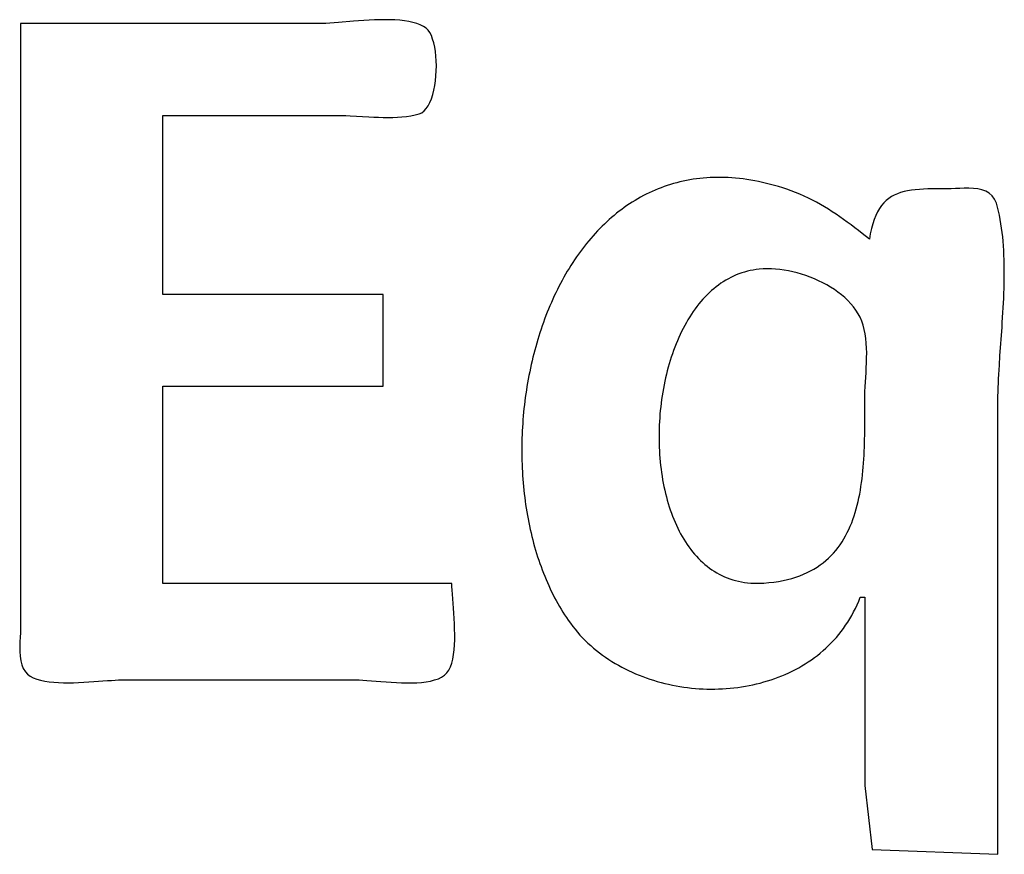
# Model space of a CAD drawing. Header units: inches. Extents: x 0 to 16, y 0 to 10.
# Tile 24 of 40: x 14.1188 to 14.2113, y 1.2924 to 1.3708. Entities that reach past the tile are written whole.
import ezdxf

# ---------------------------------------------------------------- set-up
doc = ezdxf.new("R2010")
doc.units = ezdxf.units.IN
doc.header["$LTSCALE"] = 0.935
doc.header["$MEASUREMENT"] = 0
doc.layers.get('0').update_dxf_attribs({"linetype": 'CONTINUOUS'})

msp = doc.modelspace()

# ---------------------------------------------------------------- linework, layer by layer
at = {"color": 2, "linetype": 'Continuous'}
for p, q in [((14.146921, 1.370405), (14.118902, 1.370405)), ((14.118902, 1.370405), (14.118902, 1.313937)), ((14.147233, 1.370411), (14.146921, 1.370405)), ((14.147578, 1.370425), (14.147233, 1.370411)), ((14.147953, 1.370448), (14.147578, 1.370425)), ((14.148354, 1.370477), (14.147953, 1.370448)), ((14.148779, 1.370511), (14.148354, 1.370477)), ((14.150161, 1.370625), (14.148779, 1.370511)), ((14.150647, 1.370662), (14.150161, 1.370625)), ((14.15114, 1.370696), (14.150647, 1.370662)), ((14.151637, 1.370725), (14.15114, 1.370696)), ((14.152135, 1.370748), (14.151637, 1.370725)), ((14.152631, 1.370763), (14.152135, 1.370748)), ((14.153121, 1.370769), (14.152631, 1.370763)), ((14.153602, 1.370763), (14.153121, 1.370769)), ((14.154071, 1.370746), (14.153602, 1.370763)), ((14.154525, 1.370714), (14.154071, 1.370746)), ((14.154961, 1.370666), (14.154525, 1.370714)), ((14.155374, 1.370601), (14.154961, 1.370666)), ((14.155763, 1.370517), (14.155374, 1.370601)), ((14.156124, 1.370413), (14.155763, 1.370517)), ((14.156454, 1.370287), (14.156124, 1.370413)), ((14.156749, 1.370137), (14.156454, 1.370287)), ((14.157006, 1.369962), (14.156749, 1.370137)), ((14.157186, 1.369784), (14.157006, 1.369962)), ((14.157347, 1.369553), (14.157186, 1.369784)), ((14.15749, 1.369273), (14.157347, 1.369553)), ((14.157614, 1.368952), (14.15749, 1.369273)), ((14.157719, 1.368593), (14.157614, 1.368952)), ((14.157806, 1.368202), (14.157719, 1.368593)), ((14.157873, 1.367785), (14.157806, 1.368202)), ((14.157922, 1.367347), (14.157873, 1.367785)), ((14.157952, 1.366893), (14.157922, 1.367347)), ((14.157962, 1.36643), (14.157952, 1.366893)), ((14.157926, 1.365493), (14.157954, 1.365961)), ((14.157954, 1.365961), (14.157962, 1.36643)), ((14.157813, 1.36458), (14.15788, 1.365031)), ((14.15788, 1.365031), (14.157926, 1.365493)), ((14.157499, 1.36335), (14.157623, 1.363734)), ((14.157623, 1.363734), (14.157728, 1.364146)), ((14.157728, 1.364146), (14.157813, 1.36458)), ((14.157191, 1.362685), (14.157355, 1.362998)), ((14.157355, 1.362998), (14.157499, 1.36335)), ((14.155957, 1.36182), (14.15634, 1.361921)), ((14.15634, 1.361921), (14.156583, 1.362028)), ((14.156583, 1.362028), (14.156805, 1.362194)), ((14.156805, 1.362194), (14.157008, 1.362415)), ((14.157008, 1.362415), (14.157191, 1.362685)), ((14.132265, 1.361784), (14.148645, 1.361784)), ((14.132265, 1.344973), (14.132265, 1.361784)), ((14.148645, 1.361784), (14.149042, 1.36178)), ((14.149042, 1.36178), (14.149452, 1.361767)), ((14.149452, 1.361767), (14.149872, 1.361748)), ((14.149872, 1.361748), (14.151627, 1.361645)), ((14.151627, 1.361645), (14.152076, 1.361621)), ((14.152076, 1.361621), (14.152526, 1.361602)), ((14.152526, 1.361602), (14.152975, 1.361589)), ((14.152975, 1.361589), (14.153421, 1.361583)), ((14.153421, 1.361583), (14.153863, 1.361588)), ((14.153863, 1.361588), (14.1543, 1.361604)), ((14.1543, 1.361604), (14.154729, 1.361634)), ((14.154729, 1.361634), (14.15515, 1.361679)), ((14.15515, 1.361679), (14.155559, 1.36174)), ((14.155559, 1.36174), (14.155957, 1.36182)), ((14.180245, 1.355377), (14.179949, 1.355289)), ((14.180544, 1.355459), (14.180245, 1.355377)), ((14.180846, 1.355535), (14.180544, 1.355459)), ((14.181151, 1.355605), (14.180846, 1.355535)), ((14.181459, 1.355669), (14.181151, 1.355605)), ((14.18177, 1.355727), (14.181459, 1.355669)), ((14.182083, 1.355778), (14.18177, 1.355727)), ((14.1824, 1.355824), (14.182083, 1.355778)), ((14.18272, 1.355863), (14.1824, 1.355824)), ((14.183043, 1.355895), (14.18272, 1.355863)), ((14.183369, 1.355921), (14.183043, 1.355895)), ((14.183698, 1.35594), (14.183369, 1.355921)), ((14.184029, 1.355953), (14.183698, 1.35594)), ((14.184364, 1.355959), (14.184029, 1.355953)), ((14.184702, 1.355958), (14.184364, 1.355959)), ((14.185042, 1.355951), (14.184702, 1.355958)), ((14.185386, 1.355936), (14.185042, 1.355951)), ((14.185732, 1.355915), (14.185386, 1.355936)), ((14.186081, 1.355886), (14.185732, 1.355915)), ((14.186434, 1.355851), (14.186081, 1.355886)), ((14.186789, 1.355808), (14.186434, 1.355851)), ((14.187147, 1.355758), (14.186789, 1.355808)), ((14.187508, 1.355701), (14.187147, 1.355758)), ((14.187872, 1.355637), (14.187508, 1.355701)), ((14.188239, 1.355565), (14.187872, 1.355637)), ((14.188609, 1.355485), (14.188239, 1.355565)), ((14.188981, 1.355399), (14.188609, 1.355485)), ((14.189357, 1.355304), (14.188981, 1.355399)), ((14.177961, 1.354514), (14.177689, 1.354382)), ((14.178236, 1.354642), (14.177961, 1.354514)), ((14.178514, 1.354764), (14.178236, 1.354642)), ((14.178795, 1.35488), (14.178514, 1.354764)), ((14.179079, 1.354991), (14.178795, 1.35488)), ((14.179366, 1.355096), (14.179079, 1.354991)), ((14.179656, 1.355196), (14.179366, 1.355096)), ((14.179949, 1.355289), (14.179656, 1.355196)), ((14.189736, 1.355202), (14.189357, 1.355304)), ((14.190117, 1.355092), (14.189736, 1.355202)), ((14.190501, 1.354974), (14.190117, 1.355092)), ((14.190889, 1.354848), (14.190501, 1.354974)), ((14.191308, 1.354702), (14.190889, 1.354848)), ((14.19172, 1.354545), (14.191308, 1.354702)), ((14.192125, 1.354378), (14.19172, 1.354545)), ((14.201281, 1.354424), (14.200992, 1.354297)), ((14.201585, 1.354531), (14.201281, 1.354424)), ((14.201905, 1.35462), (14.201585, 1.354531)), ((14.202241, 1.354692), (14.201905, 1.35462)), ((14.202592, 1.354751), (14.202241, 1.354692)), ((14.202959, 1.354796), (14.202592, 1.354751)), ((14.203343, 1.35483), (14.202959, 1.354796)), ((14.203741, 1.354854), (14.203343, 1.35483)), ((14.204156, 1.354871), (14.203741, 1.354854)), ((14.204587, 1.35488), (14.204156, 1.354871)), ((14.205034, 1.354885), (14.204587, 1.35488)), ((14.205497, 1.354887), (14.205034, 1.354885)), ((14.205975, 1.354887), (14.205497, 1.354887)), ((14.206335, 1.354895), (14.205975, 1.354887)), ((14.206726, 1.354911), (14.206335, 1.354895)), ((14.207138, 1.35493), (14.206726, 1.354911)), ((14.207563, 1.354942), (14.207138, 1.35493)), ((14.207993, 1.354941), (14.207563, 1.354942)), ((14.20842, 1.354919), (14.207993, 1.354941)), ((14.208834, 1.354869), (14.20842, 1.354919)), ((14.209227, 1.354781), (14.208834, 1.354869)), ((14.20959, 1.35465), (14.209227, 1.354781)), ((14.209916, 1.354467), (14.20959, 1.35465)), ((14.210195, 1.354224), (14.209916, 1.354467)), ((14.176374, 1.35364), (14.176121, 1.353476)), ((14.176631, 1.353798), (14.176374, 1.35364)), ((14.176891, 1.353952), (14.176631, 1.353798)), ((14.177154, 1.3541), (14.176891, 1.353952)), ((14.17742, 1.354244), (14.177154, 1.3541)), ((14.177689, 1.354382), (14.17742, 1.354244)), ((14.192524, 1.354202), (14.192125, 1.354378)), ((14.192916, 1.354017), (14.192524, 1.354202)), ((14.193302, 1.353823), (14.192916, 1.354017)), ((14.193683, 1.35362), (14.193302, 1.353823)), ((14.194059, 1.35341), (14.193683, 1.35362)), ((14.199994, 1.353565), (14.199783, 1.353317)), ((14.20022, 1.353785), (14.199994, 1.353565)), ((14.200462, 1.35398), (14.20022, 1.353785)), ((14.200719, 1.35415), (14.200462, 1.35398)), ((14.200992, 1.354297), (14.200719, 1.35415)), ((14.210419, 1.353915), (14.210195, 1.354224)), ((14.21058, 1.35353), (14.210419, 1.353915)), ((14.210684, 1.35316), (14.21058, 1.35353)), ((14.174898, 1.352585), (14.174662, 1.352393)), ((14.175136, 1.352773), (14.174898, 1.352585)), ((14.175378, 1.352956), (14.175136, 1.352773)), ((14.175622, 1.353134), (14.175378, 1.352956)), ((14.17587, 1.353307), (14.175622, 1.353134)), ((14.176121, 1.353476), (14.17587, 1.353307)), ((14.194429, 1.353192), (14.194059, 1.35341)), ((14.194796, 1.352967), (14.194429, 1.353192)), ((14.195159, 1.352736), (14.194796, 1.352967)), ((14.195518, 1.352498), (14.195159, 1.352736)), ((14.199407, 1.352732), (14.199242, 1.352392)), ((14.199587, 1.35304), (14.199407, 1.352732)), ((14.199783, 1.353317), (14.199587, 1.35304)), ((14.210779, 1.352783), (14.210684, 1.35316)), ((14.210865, 1.352398), (14.210779, 1.352783)), ((14.173974, 1.35179), (14.173751, 1.35158)), ((14.174201, 1.351995), (14.173974, 1.35179)), ((14.17443, 1.352196), (14.174201, 1.351995)), ((14.174662, 1.352393), (14.17443, 1.352196)), ((14.195873, 1.352255), (14.195518, 1.352498)), ((14.196226, 1.352006), (14.195873, 1.352255)), ((14.196576, 1.351752), (14.196226, 1.352006)), ((14.196925, 1.351493), (14.196576, 1.351752)), ((14.199093, 1.352017), (14.198959, 1.351607)), ((14.199242, 1.352392), (14.199093, 1.352017)), ((14.210943, 1.352006), (14.210865, 1.352398)), ((14.211012, 1.351608), (14.210943, 1.352006)), ((14.173101, 1.350925), (14.17289, 1.350698)), ((14.173314, 1.351147), (14.173101, 1.350925)), ((14.173531, 1.351366), (14.173314, 1.351147)), ((14.173751, 1.35158), (14.173531, 1.351366)), ((14.197271, 1.351231), (14.196925, 1.351493)), ((14.197616, 1.350964), (14.197271, 1.351231)), ((14.197961, 1.350694), (14.197616, 1.350964)), ((14.19884, 1.351159), (14.198736, 1.350673)), ((14.198959, 1.351607), (14.19884, 1.351159)), ((14.211073, 1.351204), (14.211012, 1.351608)), ((14.211127, 1.350793), (14.211073, 1.351204)), ((14.211174, 1.350377), (14.211127, 1.350793)), ((14.172276, 1.349995), (14.172078, 1.349753)), ((14.172477, 1.350234), (14.172276, 1.349995)), ((14.172682, 1.350468), (14.172477, 1.350234)), ((14.17289, 1.350698), (14.172682, 1.350468)), ((14.198648, 1.350146), (14.197961, 1.350694)), ((14.198736, 1.350673), (14.198648, 1.350146)), ((14.211214, 1.349957), (14.211174, 1.350377)), ((14.211247, 1.349531), (14.211214, 1.349957)), ((14.171501, 1.349005), (14.171315, 1.348748)), ((14.17169, 1.349258), (14.171501, 1.349005)), ((14.171882, 1.349507), (14.17169, 1.349258)), ((14.172078, 1.349753), (14.171882, 1.349507)), ((14.211274, 1.349101), (14.211247, 1.349531)), ((14.211295, 1.348666), (14.211274, 1.349101)), ((14.170776, 1.347957), (14.170603, 1.347687)), ((14.170953, 1.348224), (14.170776, 1.347957)), ((14.171132, 1.348488), (14.170953, 1.348224)), ((14.171315, 1.348748), (14.171132, 1.348488)), ((14.21131, 1.348228), (14.211295, 1.348666)), ((14.21132, 1.347786), (14.21131, 1.348228)), ((14.170265, 1.347137), (14.170101, 1.346858)), ((14.170433, 1.347414), (14.170265, 1.347137)), ((14.170603, 1.347687), (14.170433, 1.347414)), ((14.186918, 1.347071), (14.186654, 1.34699)), ((14.187186, 1.347143), (14.186918, 1.347071)), ((14.187459, 1.347205), (14.187186, 1.347143)), ((14.187736, 1.347258), (14.187459, 1.347205)), ((14.188017, 1.3473), (14.187736, 1.347258)), ((14.188302, 1.347331), (14.188017, 1.3473)), ((14.188673, 1.347357), (14.188302, 1.347331)), ((14.189054, 1.347365), (14.188673, 1.347357)), ((14.189443, 1.347358), (14.189054, 1.347365)), ((14.189838, 1.347334), (14.189443, 1.347358)), ((14.19024, 1.347294), (14.189838, 1.347334)), ((14.190645, 1.347239), (14.19024, 1.347294)), ((14.191054, 1.347168), (14.190645, 1.347239)), ((14.191464, 1.347081), (14.191054, 1.347168)), ((14.191874, 1.34698), (14.191464, 1.347081)), ((14.211325, 1.347342), (14.21132, 1.347786)), ((14.211326, 1.346894), (14.211325, 1.347342)), ((14.169783, 1.346289), (14.169628, 1.346001)), ((14.169941, 1.346575), (14.169783, 1.346289)), ((14.170101, 1.346858), (14.169941, 1.346575)), ((14.184923, 1.346164), (14.184693, 1.346012)), ((14.185158, 1.346308), (14.184923, 1.346164)), ((14.185396, 1.346444), (14.185158, 1.346308)), ((14.185639, 1.346571), (14.185396, 1.346444)), ((14.185887, 1.346689), (14.185639, 1.346571)), ((14.186138, 1.346799), (14.185887, 1.346689)), ((14.186394, 1.346899), (14.186138, 1.346799)), ((14.186654, 1.34699), (14.186394, 1.346899)), ((14.192283, 1.346864), (14.191874, 1.34698)), ((14.19269, 1.346733), (14.192283, 1.346864)), ((14.193092, 1.346587), (14.19269, 1.346733)), ((14.19349, 1.346428), (14.193092, 1.346587)), ((14.193882, 1.346254), (14.19349, 1.346428)), ((14.194265, 1.346066), (14.193882, 1.346254)), ((14.211313, 1.345992), (14.211321, 1.346444)), ((14.211321, 1.346444), (14.211326, 1.346894)), ((14.169329, 1.345416), (14.169184, 1.345119)), ((14.169477, 1.34571), (14.169329, 1.345416)), ((14.169628, 1.346001), (14.169477, 1.34571)), ((14.183816, 1.345323), (14.183608, 1.345132)), ((14.184029, 1.345507), (14.183816, 1.345323)), ((14.184246, 1.345683), (14.184029, 1.345507)), ((14.184468, 1.345851), (14.184246, 1.345683)), ((14.184693, 1.346012), (14.184468, 1.345851)), ((14.194639, 1.345865), (14.194265, 1.346066)), ((14.195003, 1.345651), (14.194639, 1.345865)), ((14.195356, 1.345423), (14.195003, 1.345651)), ((14.195695, 1.345182), (14.195356, 1.345423)), ((14.196019, 1.344929), (14.195695, 1.345182)), ((14.211286, 1.345083), (14.211301, 1.345539)), ((14.211301, 1.345539), (14.211313, 1.345992)), ((14.152956, 1.344973), (14.132265, 1.344973)), ((14.152956, 1.336352), (14.152956, 1.344973)), ((14.168903, 1.344518), (14.168768, 1.344213)), ((14.169042, 1.34482), (14.168903, 1.344518)), ((14.169184, 1.345119), (14.169042, 1.34482)), ((14.182818, 1.344297), (14.182631, 1.344071)), ((14.183009, 1.344516), (14.182818, 1.344297)), ((14.183204, 1.344728), (14.183009, 1.344516)), ((14.183404, 1.344933), (14.183204, 1.344728)), ((14.183608, 1.345132), (14.183404, 1.344933)), ((14.196328, 1.344663), (14.196019, 1.344929)), ((14.196619, 1.344385), (14.196328, 1.344663)), ((14.196893, 1.344094), (14.196619, 1.344385)), ((14.211223, 1.343713), (14.211268, 1.344627)), ((14.211268, 1.344627), (14.211286, 1.345083)), ((14.168506, 1.343598), (14.16838, 1.343286)), ((14.168635, 1.343907), (14.168506, 1.343598)), ((14.168768, 1.344213), (14.168635, 1.343907)), ((14.182098, 1.343357), (14.181929, 1.343107)), ((14.182272, 1.343601), (14.182098, 1.343357)), ((14.182449, 1.343839), (14.182272, 1.343601)), ((14.182631, 1.344071), (14.182449, 1.343839)), ((14.197146, 1.343792), (14.196893, 1.344094)), ((14.197378, 1.343478), (14.197146, 1.343792)), ((14.197588, 1.343153), (14.197378, 1.343478)), ((14.211197, 1.343256), (14.211223, 1.343713)), ((14.168138, 1.342657), (14.168021, 1.342339)), ((14.168257, 1.342972), (14.168138, 1.342657)), ((14.16838, 1.343286), (14.168257, 1.342972)), ((14.181605, 1.34259), (14.18145, 1.342324)), ((14.181765, 1.342851), (14.181605, 1.34259)), ((14.181929, 1.343107), (14.181765, 1.342851)), ((14.197773, 1.342816), (14.197588, 1.343153)), ((14.197935, 1.342456), (14.197773, 1.342816)), ((14.198068, 1.342075), (14.197935, 1.342456)), ((14.21114, 1.342342), (14.211197, 1.343256)), ((14.167798, 1.341697), (14.167691, 1.341373)), ((14.167908, 1.342019), (14.167798, 1.341697)), ((14.168021, 1.342339), (14.167908, 1.342019)), ((14.18101, 1.341494), (14.180872, 1.341207)), ((14.181152, 1.341775), (14.18101, 1.341494)), ((14.181299, 1.342052), (14.181152, 1.341775)), ((14.18145, 1.342324), (14.181299, 1.342052)), ((14.198174, 1.341675), (14.198068, 1.342075)), ((14.198256, 1.341258), (14.198174, 1.341675)), ((14.21092, 1.339194), (14.21111, 1.341887)), ((14.21111, 1.341887), (14.21114, 1.342342)), ((14.167487, 1.34072), (14.16739, 1.340391)), ((14.167588, 1.341047), (14.167487, 1.34072)), ((14.167691, 1.341373), (14.167588, 1.341047)), ((14.180611, 1.340622), (14.180487, 1.340322)), ((14.180739, 1.340917), (14.180611, 1.340622)), ((14.180872, 1.341207), (14.180739, 1.340917)), ((14.198317, 1.340827), (14.198256, 1.341258)), ((14.198359, 1.340384), (14.198317, 1.340827)), ((14.167205, 1.339728), (14.167118, 1.339394)), ((14.167296, 1.34006), (14.167205, 1.339728)), ((14.16739, 1.340391), (14.167296, 1.34006)), ((14.180252, 1.339712), (14.180142, 1.339402)), ((14.180367, 1.340019), (14.180252, 1.339712)), ((14.180487, 1.340322), (14.180367, 1.340019)), ((14.198384, 1.339933), (14.198359, 1.340384)), ((14.198394, 1.339474), (14.198384, 1.339933)), ((14.166952, 1.338722), (14.166875, 1.338384)), ((14.167034, 1.339059), (14.166952, 1.338722)), ((14.167118, 1.339394), (14.167034, 1.339059)), ((14.179935, 1.33877), (14.179838, 1.33845)), ((14.180036, 1.339087), (14.179935, 1.33877)), ((14.180142, 1.339402), (14.180036, 1.339087)), ((14.19838, 1.338547), (14.198392, 1.339011)), ((14.198392, 1.339011), (14.198394, 1.339474)), ((14.210861, 1.33832), (14.21092, 1.339194)), ((14.1668, 1.338045), (14.166729, 1.337705)), ((14.166875, 1.338384), (14.1668, 1.338045)), ((14.179659, 1.3378), (14.179576, 1.337471)), ((14.179746, 1.338126), (14.179659, 1.3378)), ((14.179838, 1.33845), (14.179746, 1.338126)), ((14.198337, 1.337622), (14.198361, 1.338083)), ((14.198361, 1.338083), (14.19838, 1.338547)), ((14.210809, 1.337462), (14.210834, 1.337889)), ((14.210834, 1.337889), (14.210861, 1.33832)), ((14.166596, 1.337021), (14.166534, 1.336677)), ((14.166661, 1.337363), (14.166596, 1.337021)), ((14.166729, 1.337705), (14.166661, 1.337363)), ((14.179498, 1.33714), (14.179424, 1.336806)), ((14.179576, 1.337471), (14.179498, 1.33714)), ((14.198257, 1.336282), (14.198337, 1.337622)), ((14.210767, 1.336624), (14.210787, 1.337041)), ((14.210787, 1.337041), (14.210809, 1.337462)), ((14.132265, 1.336352), (14.152956, 1.336352)), ((14.132265, 1.317817), (14.132265, 1.336352)), ((14.166421, 1.335988), (14.166369, 1.335642)), ((14.166476, 1.336333), (14.166421, 1.335988)), ((14.166534, 1.336677), (14.166476, 1.336333)), ((14.179291, 1.336133), (14.179231, 1.335794)), ((14.179355, 1.33647), (14.179291, 1.336133)), ((14.179424, 1.336806), (14.179355, 1.33647)), ((14.198236, 1.335858), (14.198257, 1.336282)), ((14.210736, 1.335807), (14.21075, 1.336212)), ((14.21075, 1.336212), (14.210767, 1.336624)), ((14.166321, 1.335295), (14.166276, 1.334948)), ((14.166369, 1.335642), (14.166321, 1.335295)), ((14.179126, 1.33511), (14.179081, 1.334767)), ((14.179176, 1.335453), (14.179126, 1.33511)), ((14.179231, 1.335794), (14.179176, 1.335453)), ((14.198216, 1.335059), (14.198222, 1.33545)), ((14.198217, 1.332872), (14.198216, 1.335059)), ((14.198222, 1.33545), (14.198236, 1.335858)), ((14.210717, 1.334628), (14.210719, 1.335014)), ((14.210719, 1.335014), (14.210726, 1.335407)), ((14.210726, 1.335407), (14.210736, 1.335807)), ((14.166195, 1.334251), (14.16616, 1.333902)), ((14.166234, 1.3346), (14.166195, 1.334251)), ((14.166276, 1.334948), (14.166234, 1.3346)), ((14.179003, 1.334077), (14.178972, 1.33373)), ((14.17904, 1.334422), (14.179003, 1.334077)), ((14.179081, 1.334767), (14.17904, 1.334422)), ((14.210717, 1.292385), (14.210717, 1.334628)), ((14.166099, 1.333203), (14.166073, 1.332853)), ((14.166128, 1.333553), (14.166099, 1.333203)), ((14.16616, 1.333902), (14.166128, 1.333553)), ((14.178945, 1.333383), (14.178923, 1.333036)), ((14.178972, 1.33373), (14.178945, 1.333383)), ((14.166051, 1.332503), (14.166032, 1.332153)), ((14.166073, 1.332853), (14.166051, 1.332503)), ((14.178894, 1.332341), (14.178886, 1.331994)), ((14.178906, 1.332689), (14.178894, 1.332341)), ((14.178923, 1.333036), (14.178906, 1.332689)), ((14.198206, 1.331754), (14.198215, 1.3325)), ((14.198215, 1.3325), (14.198217, 1.332872)), ((14.166004, 1.331452), (14.165995, 1.331102)), ((14.166016, 1.331803), (14.166004, 1.331452)), ((14.166032, 1.332153), (14.166016, 1.331803)), ((14.178886, 1.331994), (14.178883, 1.331647)), ((14.178883, 1.331647), (14.178885, 1.3313)), ((14.178885, 1.3313), (14.178891, 1.330954)), ((14.198189, 1.331004), (14.198199, 1.331379)), ((14.198199, 1.331379), (14.198206, 1.331754)), ((14.165989, 1.330752), (14.165987, 1.330402)), ((14.165987, 1.330402), (14.165988, 1.330053)), ((14.165995, 1.331102), (14.165989, 1.330752)), ((14.178891, 1.330954), (14.178903, 1.330609)), ((14.178903, 1.330609), (14.178919, 1.330265)), ((14.198163, 1.330253), (14.198177, 1.330629)), ((14.198177, 1.330629), (14.198189, 1.331004)), ((14.165988, 1.330053), (14.165992, 1.329704)), ((14.165992, 1.329704), (14.166, 1.329355)), ((14.178919, 1.330265), (14.17894, 1.329922)), ((14.17894, 1.329922), (14.178966, 1.329581)), ((14.178966, 1.329581), (14.178997, 1.32924)), ((14.198099, 1.329131), (14.198124, 1.329504)), ((14.198124, 1.329504), (14.198145, 1.329878)), ((14.198145, 1.329878), (14.198163, 1.330253)), ((14.166, 1.329355), (14.166011, 1.329006)), ((14.166011, 1.329006), (14.166025, 1.328658)), ((14.166025, 1.328658), (14.166043, 1.328311)), ((14.178997, 1.32924), (14.179032, 1.328902)), ((14.179032, 1.328902), (14.179073, 1.328565)), ((14.179073, 1.328565), (14.179118, 1.328231)), ((14.198038, 1.328389), (14.198071, 1.328759)), ((14.198071, 1.328759), (14.198099, 1.329131)), ((14.166043, 1.328311), (14.166064, 1.327965)), ((14.166064, 1.327965), (14.166088, 1.327619)), ((14.166088, 1.327619), (14.166116, 1.327274)), ((14.179118, 1.328231), (14.179168, 1.327898)), ((14.179168, 1.327898), (14.179223, 1.327568)), ((14.197912, 1.327289), (14.197959, 1.327653)), ((14.197959, 1.327653), (14.198001, 1.32802)), ((14.198001, 1.32802), (14.198038, 1.328389)), ((14.166116, 1.327274), (14.166147, 1.32693)), ((14.166147, 1.32693), (14.166181, 1.326586)), ((14.179223, 1.327568), (14.179283, 1.32724)), ((14.179283, 1.32724), (14.179348, 1.326916)), ((14.179348, 1.326916), (14.179418, 1.326593)), ((14.197803, 1.326569), (14.19786, 1.326927)), ((14.19786, 1.326927), (14.197912, 1.327289)), ((14.166181, 1.326586), (14.166219, 1.326244)), ((14.166219, 1.326244), (14.16626, 1.325903)), ((14.16626, 1.325903), (14.166304, 1.325563)), ((14.179418, 1.326593), (14.179492, 1.326274)), ((14.179492, 1.326274), (14.179572, 1.325959)), ((14.179572, 1.325959), (14.179657, 1.325646)), ((14.197593, 1.325513), (14.197669, 1.325861)), ((14.197669, 1.325861), (14.197739, 1.326213)), ((14.197739, 1.326213), (14.197803, 1.326569)), ((14.166304, 1.325563), (14.166352, 1.325224)), ((14.166352, 1.325224), (14.166403, 1.324886)), ((14.166403, 1.324886), (14.166458, 1.32455)), ((14.179657, 1.325646), (14.179746, 1.325337)), ((14.179746, 1.325337), (14.179841, 1.325032)), ((14.179841, 1.325032), (14.17994, 1.324731)), ((14.197324, 1.324493), (14.197421, 1.324828)), ((14.197421, 1.324828), (14.197511, 1.325168)), ((14.197511, 1.325168), (14.197593, 1.325513)), ((14.166458, 1.32455), (14.166516, 1.324215)), ((14.166516, 1.324215), (14.166577, 1.323881)), ((14.17994, 1.324731), (14.180045, 1.324434)), ((14.180045, 1.324434), (14.180154, 1.324141)), ((14.180154, 1.324141), (14.180268, 1.323852)), ((14.197107, 1.323837), (14.19722, 1.324162)), ((14.19722, 1.324162), (14.197324, 1.324493)), ((14.166577, 1.323881), (14.166642, 1.323549)), ((14.166642, 1.323549), (14.16671, 1.323219)), ((14.16671, 1.323219), (14.166782, 1.32289)), ((14.180268, 1.323852), (14.180388, 1.323568)), ((14.180388, 1.323568), (14.180512, 1.323289)), ((14.180512, 1.323289), (14.180642, 1.323015)), ((14.180642, 1.323015), (14.180776, 1.322746)), ((14.196721, 1.322894), (14.196858, 1.323203)), ((14.196858, 1.323203), (14.196987, 1.323517)), ((14.196987, 1.323517), (14.197107, 1.323837)), ((14.166782, 1.32289), (14.166857, 1.322563)), ((14.166857, 1.322563), (14.166935, 1.322238)), ((14.166935, 1.322238), (14.167017, 1.321914)), ((14.180776, 1.322746), (14.180916, 1.322482)), ((14.180916, 1.322482), (14.181061, 1.322223)), ((14.181061, 1.322223), (14.18121, 1.32197)), ((14.196255, 1.322008), (14.196419, 1.322297)), ((14.196419, 1.322297), (14.196575, 1.322592)), ((14.196575, 1.322592), (14.196721, 1.322894)), ((14.167017, 1.321914), (14.167102, 1.321593)), ((14.167102, 1.321593), (14.16719, 1.321273)), ((14.16719, 1.321273), (14.167282, 1.320956)), ((14.18121, 1.32197), (14.181365, 1.321723)), ((14.181365, 1.321723), (14.181525, 1.321482)), ((14.181525, 1.321482), (14.18169, 1.321247)), ((14.18169, 1.321247), (14.18186, 1.321018)), ((14.195495, 1.320928), (14.195701, 1.321186)), ((14.195701, 1.321186), (14.195895, 1.321453)), ((14.195895, 1.321453), (14.19608, 1.321727)), ((14.19608, 1.321727), (14.196255, 1.322008)), ((14.167282, 1.320956), (14.167378, 1.320641)), ((14.167378, 1.320641), (14.167477, 1.320327)), ((14.167477, 1.320327), (14.167579, 1.320016)), ((14.18186, 1.321018), (14.182035, 1.320796)), ((14.182035, 1.320796), (14.182216, 1.32058)), ((14.182216, 1.32058), (14.182401, 1.320371)), ((14.182401, 1.320371), (14.182592, 1.320169)), ((14.194562, 1.319979), (14.194812, 1.320202)), ((14.194812, 1.320202), (14.195051, 1.320435)), ((14.195051, 1.320435), (14.195279, 1.320677)), ((14.195279, 1.320677), (14.195495, 1.320928)), ((14.167579, 1.320016), (14.167684, 1.319708)), ((14.167684, 1.319708), (14.167794, 1.319401)), ((14.167794, 1.319401), (14.167906, 1.319098)), ((14.182592, 1.320169), (14.182787, 1.319974)), ((14.182787, 1.319974), (14.182988, 1.319787)), ((14.182988, 1.319787), (14.183194, 1.319607)), ((14.183194, 1.319607), (14.183406, 1.319434)), ((14.183406, 1.319434), (14.183622, 1.31927)), ((14.183622, 1.31927), (14.183844, 1.319113)), ((14.193437, 1.319179), (14.193737, 1.319364)), ((14.193737, 1.319364), (14.194024, 1.319559)), ((14.194024, 1.319559), (14.194299, 1.319764)), ((14.194299, 1.319764), (14.194562, 1.319979)), ((14.167906, 1.319098), (14.168022, 1.318796)), ((14.168022, 1.318796), (14.168141, 1.318497)), ((14.168141, 1.318497), (14.168264, 1.318201)), ((14.183844, 1.319113), (14.184071, 1.318965)), ((14.184071, 1.318965), (14.184303, 1.318825)), ((14.184303, 1.318825), (14.18454, 1.318693)), ((14.18454, 1.318693), (14.184782, 1.318571)), ((14.184782, 1.318571), (14.18503, 1.318457)), ((14.18503, 1.318457), (14.185283, 1.318352)), ((14.185283, 1.318352), (14.185542, 1.318256)), ((14.191351, 1.3183), (14.191734, 1.318418)), ((14.191734, 1.318418), (14.192102, 1.318548)), ((14.192102, 1.318548), (14.192456, 1.318689)), ((14.192456, 1.318689), (14.192797, 1.318841)), ((14.192797, 1.318841), (14.193123, 1.319005)), ((14.193123, 1.319005), (14.193437, 1.319179)), ((14.159422, 1.317817), (14.132265, 1.317817)), ((14.159428, 1.317521), (14.159422, 1.317817)), ((14.159444, 1.317182), (14.159428, 1.317521)), ((14.168264, 1.318201), (14.168391, 1.317908)), ((14.168391, 1.317908), (14.16852, 1.317617)), ((14.16852, 1.317617), (14.168654, 1.317329)), ((14.185542, 1.318256), (14.185805, 1.31817)), ((14.185805, 1.31817), (14.186074, 1.318093)), ((14.186074, 1.318093), (14.186348, 1.318026)), ((14.186348, 1.318026), (14.186628, 1.317968)), ((14.186628, 1.317968), (14.186912, 1.317921)), ((14.186912, 1.317921), (14.187203, 1.317884)), ((14.187203, 1.317884), (14.187498, 1.317858)), ((14.187498, 1.317858), (14.187799, 1.317842)), ((14.187799, 1.317842), (14.188105, 1.317836)), ((14.188105, 1.317836), (14.188416, 1.317842)), ((14.188416, 1.317842), (14.188733, 1.317859)), ((14.188733, 1.317859), (14.189209, 1.317899)), ((14.189209, 1.317899), (14.189668, 1.317953)), ((14.189668, 1.317953), (14.190112, 1.318021)), ((14.190112, 1.318021), (14.19054, 1.318101)), ((14.19054, 1.318101), (14.190953, 1.318195)), ((14.190953, 1.318195), (14.191351, 1.3183)), ((14.159468, 1.316806), (14.159444, 1.317182)), ((14.159569, 1.3155), (14.159468, 1.316806)), ((14.168654, 1.317329), (14.16879, 1.317044)), ((14.16879, 1.317044), (14.16893, 1.316762)), ((14.16893, 1.316762), (14.169074, 1.316483)), ((14.197645, 1.316168), (14.197785, 1.316524)), ((14.197785, 1.316524), (14.198216, 1.316524)), ((14.198216, 1.316524), (14.198216, 1.29885)), ((14.169074, 1.316483), (14.169221, 1.316208)), ((14.169221, 1.316208), (14.169372, 1.315935)), ((14.169372, 1.315935), (14.169526, 1.315665)), ((14.169526, 1.315665), (14.169683, 1.315399)), ((14.197336, 1.31548), (14.197495, 1.31582)), ((14.197495, 1.31582), (14.197645, 1.316168)), ((14.159603, 1.315022), (14.159569, 1.3155)), ((14.159635, 1.314531), (14.159603, 1.315022)), ((14.169683, 1.315399), (14.169844, 1.315136)), ((14.169844, 1.315136), (14.170009, 1.314877)), ((14.170009, 1.314877), (14.170177, 1.314621)), ((14.19681, 1.314505), (14.196994, 1.314822)), ((14.196994, 1.314822), (14.197169, 1.315147)), ((14.197169, 1.315147), (14.197336, 1.31548)), ((14.118902, 1.313937), (14.118894, 1.313579)), ((14.159661, 1.314032), (14.159635, 1.314531)), ((14.159679, 1.313529), (14.159661, 1.314032)), ((14.170177, 1.314621), (14.170348, 1.314369)), ((14.170348, 1.314369), (14.170556, 1.314077)), ((14.170556, 1.314077), (14.17077, 1.313793)), ((14.17077, 1.313793), (14.170992, 1.313515)), ((14.196212, 1.313599), (14.196419, 1.313893)), ((14.196419, 1.313893), (14.196619, 1.314195)), ((14.196619, 1.314195), (14.19681, 1.314505)), ((14.118873, 1.313185), (14.118848, 1.312763)), ((14.118894, 1.313579), (14.118873, 1.313185)), ((14.159688, 1.313029), (14.159679, 1.313529)), ((14.159684, 1.312535), (14.159688, 1.313029)), ((14.170992, 1.313515), (14.171222, 1.313243)), ((14.171222, 1.313243), (14.171458, 1.312978)), ((14.171458, 1.312978), (14.171701, 1.31272)), ((14.195547, 1.312761), (14.195776, 1.313032)), ((14.195776, 1.313032), (14.195998, 1.313312)), ((14.195998, 1.313312), (14.196212, 1.313599)), ((14.118824, 1.312324), (14.118811, 1.311875)), ((14.118811, 1.311875), (14.118815, 1.311428)), ((14.118848, 1.312763), (14.118824, 1.312324)), ((14.159631, 1.311587), (14.159666, 1.312052)), ((14.159666, 1.312052), (14.159684, 1.312535)), ((14.171701, 1.31272), (14.17195, 1.312468)), ((14.17195, 1.312468), (14.172206, 1.312223)), ((14.172206, 1.312223), (14.172467, 1.311984)), ((14.172467, 1.311984), (14.172735, 1.311752)), ((14.194564, 1.311749), (14.19482, 1.311991)), ((14.19482, 1.311991), (14.195069, 1.31224)), ((14.195069, 1.31224), (14.195311, 1.312496)), ((14.195311, 1.312496), (14.195547, 1.312761)), ((14.118815, 1.311428), (14.118843, 1.310989)), ((14.118843, 1.310989), (14.118903, 1.31057)), ((14.159502, 1.310725), (14.159577, 1.311143)), ((14.159577, 1.311143), (14.159631, 1.311587)), ((14.172735, 1.311752), (14.173009, 1.311527)), ((14.173009, 1.311527), (14.173288, 1.311308)), ((14.173288, 1.311308), (14.173573, 1.311096)), ((14.173573, 1.311096), (14.173863, 1.310891)), ((14.193482, 1.310857), (14.193762, 1.311069)), ((14.193762, 1.311069), (14.194035, 1.311288)), ((14.194035, 1.311288), (14.194303, 1.311515)), ((14.194303, 1.311515), (14.194564, 1.311749)), ((14.118903, 1.31057), (14.119002, 1.310178)), ((14.119002, 1.310178), (14.119147, 1.309824)), ((14.15928, 1.309989), (14.159404, 1.310339)), ((14.159404, 1.310339), (14.159502, 1.310725)), ((14.173863, 1.310891), (14.174158, 1.310692)), ((14.174158, 1.310692), (14.174459, 1.3105)), ((14.174459, 1.3105), (14.174763, 1.310315)), ((14.174763, 1.310315), (14.175073, 1.310136)), ((14.175073, 1.310136), (14.175386, 1.309965)), ((14.192009, 1.30991), (14.192313, 1.310084)), ((14.192313, 1.310084), (14.192613, 1.310266)), ((14.192613, 1.310266), (14.192908, 1.310456)), ((14.192908, 1.310456), (14.193198, 1.310653)), ((14.193198, 1.310653), (14.193482, 1.310857)), ((14.119147, 1.309824), (14.119345, 1.309516)), ((14.119345, 1.309516), (14.11955, 1.309306)), ((14.11955, 1.309306), (14.1198, 1.309125)), ((14.1198, 1.309125), (14.120089, 1.308972)), ((14.15846, 1.309027), (14.15873, 1.309208)), ((14.15873, 1.309208), (14.158945, 1.309419)), ((14.158945, 1.309419), (14.159128, 1.309681)), ((14.159128, 1.309681), (14.15928, 1.309989)), ((14.175386, 1.309965), (14.175704, 1.3098)), ((14.175704, 1.3098), (14.176026, 1.309642)), ((14.176026, 1.309642), (14.176352, 1.30949)), ((14.176352, 1.30949), (14.176681, 1.309346)), ((14.176681, 1.309346), (14.177014, 1.309208)), ((14.177014, 1.309208), (14.17735, 1.309077)), ((14.190092, 1.309016), (14.190421, 1.309147)), ((14.190421, 1.309147), (14.190746, 1.309285)), ((14.190746, 1.309285), (14.191068, 1.30943)), ((14.191068, 1.30943), (14.191386, 1.309582)), ((14.191386, 1.309582), (14.191699, 1.309742)), ((14.191699, 1.309742), (14.192009, 1.30991)), ((14.120089, 1.308972), (14.120415, 1.308843)), ((14.120415, 1.308843), (14.120774, 1.308737)), ((14.120774, 1.308737), (14.121161, 1.308653)), ((14.121161, 1.308653), (14.121573, 1.308589)), ((14.121573, 1.308589), (14.122006, 1.308543)), ((14.122006, 1.308543), (14.122457, 1.308512)), ((14.122457, 1.308512), (14.12292, 1.308496)), ((14.12292, 1.308496), (14.123393, 1.308493)), ((14.123393, 1.308493), (14.123871, 1.3085)), ((14.123871, 1.3085), (14.124351, 1.308516)), ((14.124351, 1.308516), (14.124829, 1.308539)), ((14.124829, 1.308539), (14.1253, 1.308567)), ((14.1253, 1.308567), (14.125762, 1.308598)), ((14.125762, 1.308598), (14.127047, 1.308696)), ((14.127047, 1.308696), (14.12743, 1.308723)), ((14.12743, 1.308723), (14.127783, 1.308745)), ((14.127783, 1.308745), (14.128103, 1.308759)), ((14.128103, 1.308759), (14.128386, 1.308765)), ((14.128386, 1.308765), (14.150369, 1.308765)), ((14.150369, 1.308765), (14.150693, 1.308758)), ((14.150693, 1.308758), (14.151052, 1.308742)), ((14.151052, 1.308742), (14.151442, 1.308716)), ((14.151442, 1.308716), (14.151859, 1.308685)), ((14.151859, 1.308685), (14.152757, 1.308613)), ((14.152757, 1.308613), (14.15323, 1.308577)), ((14.15323, 1.308577), (14.153713, 1.308543)), ((14.153713, 1.308543), (14.154201, 1.308515)), ((14.154201, 1.308515), (14.154691, 1.308495)), ((14.154691, 1.308495), (14.155177, 1.308484)), ((14.155177, 1.308484), (14.155657, 1.308486)), ((14.155657, 1.308486), (14.156126, 1.308502)), ((14.156126, 1.308502), (14.156579, 1.308534)), ((14.156579, 1.308534), (14.157012, 1.308586)), ((14.157012, 1.308586), (14.157421, 1.308659)), ((14.157421, 1.308659), (14.157801, 1.308755)), ((14.157801, 1.308755), (14.158149, 1.308877)), ((14.158149, 1.308877), (14.15846, 1.309027)), ((14.17735, 1.309077), (14.177689, 1.308953)), ((14.177689, 1.308953), (14.178031, 1.308836)), ((14.178031, 1.308836), (14.178376, 1.308725)), ((14.178376, 1.308725), (14.178723, 1.308622)), ((14.178723, 1.308622), (14.179073, 1.308525)), ((14.179073, 1.308525), (14.179425, 1.308435)), ((14.179425, 1.308435), (14.179779, 1.308352)), ((14.179779, 1.308352), (14.180134, 1.308276)), ((14.180134, 1.308276), (14.180492, 1.308208)), ((14.180492, 1.308208), (14.18085, 1.308145)), ((14.18664, 1.30811), (14.186995, 1.308168)), ((14.186995, 1.308168), (14.187349, 1.308233)), ((14.187349, 1.308233), (14.187701, 1.308306)), ((14.187701, 1.308306), (14.18805, 1.308385)), ((14.18805, 1.308385), (14.188397, 1.308472)), ((14.188397, 1.308472), (14.188742, 1.308567)), ((14.188742, 1.308567), (14.189084, 1.308668)), ((14.189084, 1.308668), (14.189423, 1.308777)), ((14.189423, 1.308777), (14.189759, 1.308893)), ((14.189759, 1.308893), (14.190092, 1.309016)), ((14.18085, 1.308145), (14.18121, 1.30809)), ((14.18121, 1.30809), (14.181572, 1.308042)), ((14.181572, 1.308042), (14.181934, 1.308001)), ((14.181934, 1.308001), (14.182296, 1.307967)), ((14.182296, 1.307967), (14.18266, 1.30794)), ((14.18266, 1.30794), (14.183023, 1.30792)), ((14.183023, 1.30792), (14.183387, 1.307907)), ((14.183387, 1.307907), (14.183751, 1.307901)), ((14.183751, 1.307901), (14.184115, 1.307902)), ((14.184115, 1.307902), (14.184478, 1.307911)), ((14.184478, 1.307911), (14.184841, 1.307926)), ((14.184841, 1.307926), (14.185203, 1.307948)), ((14.185203, 1.307948), (14.185564, 1.307978)), ((14.185564, 1.307978), (14.185924, 1.308015)), ((14.185924, 1.308015), (14.186282, 1.308059)), ((14.186282, 1.308059), (14.18664, 1.30811)), ((14.198216, 1.29885), (14.198908, 1.292828)), ((14.198908, 1.292828), (14.210717, 1.292385))]:
    msp.add_line(p, q, dxfattribs=at)

doc.saveas('drawing.dxf')
